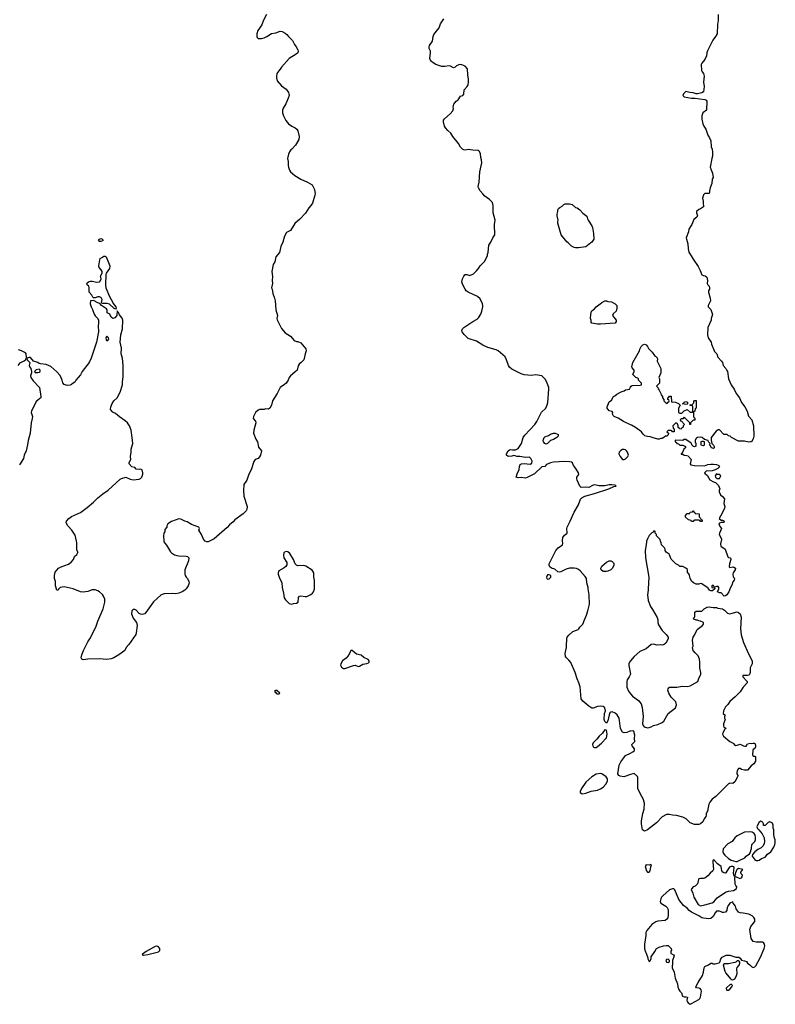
# Model space of a CAD drawing. Header units: inches. Extents: x 1793441 to 1900654, y 320892 to 470514.
# Tile 67 of 99: x 1881685 to 1891969, y 383692 to 397101. Entities that reach past the tile are written whole.
import ezdxf

# ---------------------------------------------------------------- set-up
doc = ezdxf.new("R2010")
doc.units = ezdxf.units.IN
doc.header["$MEASUREMENT"] = 0
for name, color, linetype in [('B8388', 7, 'Continuous'), ('B8389', 7, 'Continuous'), ('B8398', 7, 'Continuous'), ('B8399', 7, 'Continuous')]:
    doc.layers.add(name, color=color, linetype=linetype)

msp = doc.modelspace()

# ---------------------------------------------------------------- linework, layer by layer
at = {"layer": 'B8388', "color": 5, "elevation": 220}
for points in [[(1883647, 390000), (1883648, 389990), (1883658, 389970), (1883683, 389943), (1883735, 389855), (1883750, 389838), (1883790, 389815), (1883823, 389803), (1883850, 389798), (1883950, 389795), (1883970, 389788), (1883988, 389770), (1883984, 389730), (1883933, 389610), (1883933, 389553), (1883937, 389530), (1883949, 389510), (1883970, 389489), (1883987, 389450), (1883990, 389430), (1883978, 389390), (1883950, 389351), (1883930, 389333), (1883897, 389310), (1883851, 389289), (1883810, 389283), (1883770, 389288), (1883650, 389284), (1883610, 389267), (1883505, 389175), (1883389, 389011), (1883350, 389001), (1883330, 389006), (1883310, 389016), (1883270, 389058), (1883252, 389070), (1883228, 389070), (1883209, 389050), (1883204, 389010), (1883230, 388949), (1883273, 388890), (1883284, 388850), (1883272, 388752), (1883265, 388730), (1883172, 388590), (1883132, 388550), (1883116, 388510), (1883035, 388450), (1882964, 388410), (1882930, 388398), (1882869, 388389), (1882770, 388398), (1882610, 388393), (1882550, 388384), (1882531, 388391), (1882523, 388410), (1882528, 388450), (1882553, 388510), (1882611, 388630), (1882637, 388670), (1882721, 388830), (1882748, 388910), (1882822, 389078), (1882845, 389170), (1882842, 389210), (1882827, 389250), (1882810, 389275), (1882770, 389310), (1882750, 389323), (1882710, 389336), (1882670, 389336), (1882610, 389315), (1882550, 389304), (1882510, 389308), (1882411, 389351), (1882290, 389378), (1882234, 389366), (1882214, 389346), (1882210, 389334), (1882190, 389334), (1882172, 389392), (1882171, 389449), (1882159, 389490), (1882159, 389530), (1882165, 389575), (1882211, 389630), (1882251, 389650), (1882350, 389686), (1882386, 389714), (1882415, 389750), (1882431, 389790), (1882464, 389816), (1882477, 389843), (1882478, 389850), (1882463, 389883), (1882460, 389980), (1882456, 390000)], [(1884267, 390000), (1884250, 389991), (1884230, 389991), (1884210, 389998), (1884208, 390000)], [(1890000, 387413), (1889991, 387411), (1889946, 387394), (1889910, 387390), (1889890, 387400), (1889862, 387450), (1889850, 387558), (1889842, 387590), (1889832, 387610), (1889815, 387635), (1889790, 387655), (1889750, 387673), (1889729, 387671), (1889719, 387661), (1889707, 387633), (1889690, 387552), (1889670, 387522), (1889650, 387542), (1889642, 387570), (1889645, 387650), (1889656, 387690), (1889650, 387731), (1889627, 387747), (1889590, 387753), (1889550, 387748), (1889490, 387724), (1889470, 387724), (1889430, 387751), (1889350, 387819), (1889328, 387850), (1889314, 388014), (1889296, 388070), (1889270, 388124), (1889247, 388210), (1889187, 388347), (1889160, 388380), (1889125, 388410), (1889114, 388430), (1889111, 388470), (1889127, 388550), (1889126, 388610), (1889131, 388631), (1889131, 388669), (1889138, 388690), (1889160, 388720), (1889211, 388769), (1889285, 388795), (1889297, 388803), (1889310, 388826), (1889350, 388868), (1889371, 388930), (1889401, 388990), (1889419, 389050), (1889438, 389142), (1889437, 389270), (1889421, 389350), (1889421, 389370), (1889402, 389430), (1889399, 389490), (1889380, 389520), (1889313, 389593), (1889292, 389612), (1889265, 389625), (1889232, 389632), (1889170, 389630), (1889123, 389617), (1889050, 389582), (1889030, 389577), (1889010, 389581), (1888970, 389618), (1888924, 389630), (1888902, 389650), (1888893, 389670), (1888893, 389690), (1888901, 389710), (1888982, 389870), (1889013, 389907), (1889071, 389950), (1889076, 389970), (1889073, 390000)], [(1890000, 388369), (1889985, 388350), (1889977, 388330), (1889975, 388305), (1889997, 388190), (1889979, 388150), (1889954, 388110), (1889948, 388090), (1889948, 388072), (1889950, 388010), (1889970, 387958), (1890000, 387921)], [(1890000, 386822), (1889909, 386791), (1889859, 386799), (1889841, 386810), (1889827, 386830), (1889844, 386950), (1889865, 386995), (1889896, 387030), (1889930, 387081), (1890000, 387114)]]:
    msp.add_lwpolyline(points, dxfattribs=at)
for points in [[(1885310, 389857), (1885289, 389851), (1885279, 389841), (1885273, 389810), (1885281, 389770), (1885322, 389710), (1885321, 389679), (1885306, 389654), (1885284, 389636), (1885210, 389594), (1885201, 389570), (1885203, 389550), (1885214, 389510), (1885253, 389430), (1885255, 389370), (1885277, 389290), (1885286, 389226), (1885302, 389202), (1885352, 389152), (1885370, 389144), (1885390, 389141), (1885410, 389148), (1885450, 389157), (1885475, 389170), (1885479, 389230), (1885491, 389249), (1885510, 389255), (1885570, 389244), (1885594, 389246), (1885647, 389273), (1885670, 389290), (1885685, 389310), (1885696, 389344), (1885698, 389390), (1885697, 389470), (1885690, 389510), (1885687, 389567), (1885676, 389590), (1885664, 389604), (1885580, 389660), (1885550, 389668), (1885470, 389665), (1885450, 389670), (1885432, 389690), (1885411, 389750), (1885362, 389830), (1885333, 389853)], [(1889670, 389584), (1889626, 389586), (1889598, 389610), (1889595, 389630), (1889610, 389658), (1889670, 389711), (1889706, 389730), (1889731, 389731), (1889750, 389722), (1889765, 389705), (1889771, 389691), (1889771, 389670), (1889751, 389630), (1889731, 389610), (1889690, 389589)], [(1888870, 389539), (1888857, 389510), (1888858, 389490), (1888870, 389481), (1888890, 389487), (1888913, 389510), (1888912, 389530), (1888890, 389539)], [(1886210, 388511), (1886190, 388510), (1886174, 388470), (1886150, 388431), (1886130, 388408), (1886076, 388370), (1886055, 388330), (1886053, 388310), (1886065, 388285), (1886090, 388267), (1886110, 388266), (1886230, 388308), (1886250, 388310), (1886290, 388294), (1886310, 388296), (1886356, 388324), (1886410, 388331), (1886430, 388340), (1886441, 388350), (1886440, 388370), (1886427, 388387), (1886370, 388416), (1886330, 388445), (1886270, 388460), (1886241, 388481)], [(1885190, 387966), (1885170, 387966), (1885154, 387950), (1885165, 387945), (1885174, 387930), (1885190, 387922), (1885210, 387922), (1885218, 387922), (1885226, 387930), (1885195, 387955)], [(1889650, 387428), (1889630, 387409), (1889615, 387385), (1889570, 387344), (1889538, 387302), (1889490, 387253), (1889482, 387230), (1889485, 387210), (1889494, 387194), (1889510, 387188), (1889530, 387191), (1889550, 387205), (1889603, 387250), (1889670, 387321), (1889679, 387370), (1889670, 387426)], [(1889590, 386834), (1889530, 386827), (1889471, 386790), (1889390, 386716), (1889331, 386630), (1889313, 386590), (1889315, 386575), (1889330, 386564), (1889350, 386560), (1889390, 386568), (1889465, 386595), (1889550, 386610), (1889590, 386626), (1889626, 386650), (1889661, 386690), (1889683, 386730), (1889683, 386763), (1889669, 386790), (1889610, 386829)], [(1883550, 384483), (1883530, 384478), (1883408, 384410), (1883351, 384370), (1883361, 384361), (1883370, 384359), (1883430, 384369), (1883573, 384407), (1883593, 384427), (1883592, 384452), (1883570, 384479)]]:
    msp.add_lwpolyline(points, close=True, dxfattribs=at)
at = {"layer": 'B8389', "color": 5, "elevation": 220}
for points in [[(1885045, 397170), (1885005, 397095), (1884981, 397030), (1884928, 396952), (1884912, 396910), (1884910, 396870), (1884916, 396856), (1884930, 396844), (1884974, 396846), (1885010, 396855), (1885048, 396872), (1885110, 396912), (1885170, 396921), (1885230, 396944), (1885259, 396939), (1885298, 396918), (1885320, 396900), (1885342, 396870), (1885396, 396816), (1885413, 396790), (1885424, 396764), (1885449, 396730), (1885469, 396690), (1885474, 396670), (1885469, 396650), (1885449, 396630), (1885350, 396573), (1885246, 396454), (1885230, 396426), (1885210, 396406), (1885186, 396370), (1885178, 396330), (1885180, 396310), (1885190, 396270), (1885250, 396199), (1885310, 396153), (1885343, 396110), (1885349, 396090), (1885352, 396070), (1885338, 396030), (1885307, 395953), (1885270, 395895), (1885262, 395870), (1885261, 395830), (1885273, 395790), (1885307, 395727), (1885343, 395683), (1885390, 395649), (1885435, 395630), (1885455, 395610), (1885470, 395586), (1885489, 395510), (1885484, 395470), (1885439, 395390), (1885390, 395338), (1885374, 395326), (1885357, 395303), (1885341, 395270), (1885329, 395210), (1885340, 395170), (1885338, 395110), (1885342, 395090), (1885358, 395050), (1885372, 395030), (1885430, 394978), (1885510, 394929), (1885602, 394890), (1885664, 394850), (1885699, 394790), (1885704, 394730), (1885702, 394710), (1885670, 394602), (1885649, 394571), (1885620, 394540), (1885576, 394464), (1885497, 394383), (1885430, 394326), (1885369, 394231), (1885318, 394202), (1885290, 394152), (1885265, 394070), (1885237, 394010), (1885219, 393930), (1885170, 393872), (1885156, 393804), (1885133, 393767), (1885115, 393670), (1885125, 393605), (1885119, 393550), (1885125, 393510), (1885114, 393450), (1885122, 393430), (1885129, 393370), (1885154, 393310), (1885161, 393270), (1885169, 393150), (1885192, 393072), (1885185, 393030), (1885189, 393011), (1885250, 392895), (1885296, 392836), (1885369, 392790), (1885422, 392730), (1885450, 392719), (1885470, 392719), (1885510, 392699), (1885578, 392618), (1885584, 392590), (1885569, 392550), (1885550, 392467), (1885516, 392430), (1885489, 392410), (1885474, 392386), (1885459, 392330), (1885430, 392299), (1885369, 392250), (1885354, 392230), (1885337, 392190), (1885310, 392151), (1885290, 392131), (1885230, 392091), (1885190, 392010), (1885127, 391910), (1885112, 391850), (1885090, 391811), (1885070, 391796), (1885030, 391801), (1885010, 391791), (1884950, 391791), (1884930, 391781), (1884895, 391750), (1884865, 391695), (1884864, 391670), (1884895, 391635), (1884900, 391610), (1884870, 391510), (1884868, 391470), (1884898, 391390), (1884923, 391350), (1884937, 391277), (1884975, 391230), (1884961, 391170), (1884950, 391146), (1884930, 391127), (1884890, 391111), (1884870, 391082), (1884834, 390970), (1884803, 390910), (1884777, 390830), (1884736, 390770), (1884732, 390690), (1884737, 390610), (1884779, 390470), (1884775, 390430), (1884766, 390410), (1884725, 390370), (1884611, 390289), (1884590, 390263), (1884540, 390220), (1884510, 390185), (1884330, 390031), (1884267, 390000)], [(1889073, 390000), (1889072, 390010), (1889078, 390050), (1889098, 390082), (1889134, 390110), (1889130, 390170), (1889134, 390190), (1889176, 390270), (1889230, 390393), (1889290, 390494), (1889319, 390570), (1889336, 390590), (1889377, 390610), (1889510, 390646), (1889702, 390710), (1889770, 390742), (1889804, 390750), (1889790, 390760), (1889744, 390764), (1889710, 390765), (1889650, 390754), (1889570, 390752), (1889510, 390764), (1889490, 390760), (1889430, 390732), (1889386, 390734), (1889328, 390728), (1889309, 390750), (1889271, 390830), (1889267, 390850), (1889267, 390870), (1889294, 390906), (1889291, 390930), (1889255, 390990), (1889223, 391030), (1889210, 391065), (1889194, 391074), (1889170, 391081), (1889103, 391083), (1888950, 391075), (1888910, 391065), (1888856, 391044), (1888830, 391016), (1888790, 391011), (1888690, 390916), (1888590, 390864), (1888570, 390857), (1888510, 390865), (1888470, 390861), (1888442, 390870), (1888461, 390930), (1888484, 390970), (1888486, 391014), (1888498, 391042), (1888514, 391050), (1888550, 391056), (1888633, 391047), (1888657, 391063), (1888659, 391090), (1888643, 391123), (1888622, 391142), (1888570, 391139), (1888490, 391151), (1888452, 391152), (1888430, 391162), (1888410, 391165), (1888383, 391157), (1888332, 391152), (1888312, 391170), (1888312, 391190), (1888332, 391230), (1888350, 391242), (1888370, 391249), (1888390, 391244), (1888435, 391245), (1888470, 391262), (1888516, 391330), (1888539, 391410), (1888559, 391441), (1888698, 391590), (1888723, 391630), (1888771, 391730), (1888786, 391754), (1888848, 391812), (1888866, 391854), (1888874, 391886), (1888887, 392070), (1888886, 392090), (1888865, 392150), (1888840, 392200), (1888816, 392230), (1888790, 392250), (1888710, 392263), (1888650, 392257), (1888550, 392266), (1888510, 392279), (1888381, 392341), (1888350, 392368), (1888337, 392390), (1888310, 392470), (1888290, 392510), (1888195, 392590), (1888170, 392605), (1888055, 392635), (1887987, 392667), (1887903, 392723), (1887790, 392757), (1887733, 392813), (1887707, 392850), (1887703, 392870), (1887710, 392889), (1887730, 392908), (1887850, 392990), (1887910, 393024), (1887930, 393042), (1887959, 393090), (1887974, 393130), (1887987, 393190), (1887987, 393210), (1887984, 393230), (1887950, 393301), (1887917, 393330), (1887789, 393389), (1887763, 393410), (1887746, 393430), (1887710, 393498), (1887704, 393530), (1887711, 393570), (1887730, 393609), (1887750, 393629), (1887770, 393629), (1887810, 393615), (1887860, 393640), (1887901, 393679), (1887930, 393710), (1887953, 393747), (1888016, 393810), (1888052, 393890), (1888053, 393907), (1888062, 393930), (1888071, 394030), (1888098, 394070), (1888126, 394130), (1888151, 394170), (1888146, 394310), (1888155, 394370), (1888131, 394470), (1888131, 394571), (1888118, 394610), (1888081, 394650), (1888016, 394696), (1887990, 394731), (1887951, 394771), (1887931, 394810), (1887927, 394830), (1887939, 394890), (1887948, 395030), (1887973, 395150), (1887971, 395191), (1887962, 395222), (1887955, 395275), (1887945, 395305), (1887930, 395318), (1887920, 395320), (1887850, 395323), (1887790, 395334), (1887750, 395325), (1887730, 395328), (1887710, 395339), (1887684, 395364), (1887655, 395415), (1887578, 395510), (1887553, 395553), (1887513, 395590), (1887480, 395630), (1887468, 395650), (1887451, 395710), (1887455, 395730), (1887468, 395752), (1887542, 395818), (1887579, 395861), (1887587, 395890), (1887584, 395910), (1887587, 395930), (1887595, 395950), (1887626, 395990), (1887651, 396010), (1887683, 396057), (1887714, 396070), (1887730, 396086), (1887735, 396145), (1887776, 396190), (1887787, 396213), (1887794, 396250), (1887793, 396290), (1887782, 396350), (1887781, 396430), (1887748, 396468), (1887704, 396484), (1887670, 396489), (1887630, 396474), (1887610, 396456), (1887590, 396447), (1887550, 396469), (1887532, 396472), (1887470, 396461), (1887430, 396462), (1887350, 396492), (1887310, 396513), (1887289, 396530), (1887276, 396550), (1887269, 396570), (1887278, 396650), (1887274, 396674), (1887259, 396710), (1887257, 396730), (1887264, 396750), (1887304, 396810), (1887313, 396870), (1887323, 396897), (1887395, 396990), (1887414, 397046), (1887458, 397110)], [(1882456, 390000), (1882439, 390079), (1882393, 390150), (1882339, 390210), (1882319, 390250), (1882323, 390270), (1882355, 390310), (1882390, 390337), (1882510, 390390), (1882602, 390458), (1882689, 390531), (1882749, 390591), (1882816, 390644), (1882890, 390693), (1883050, 390844), (1883070, 390854), (1883130, 390869), (1883190, 390845), (1883230, 390836), (1883310, 390845), (1883330, 390854), (1883346, 390870), (1883359, 390910), (1883361, 390930), (1883350, 390971), (1883330, 390981), (1883310, 390975), (1883270, 390978), (1883250, 391002), (1883210, 391011), (1883176, 391050), (1883176, 391070), (1883196, 391110), (1883191, 391150), (1883203, 391210), (1883203, 391250), (1883223, 391330), (1883216, 391410), (1883201, 391510), (1883177, 391570), (1883150, 391611), (1883118, 391638), (1883041, 391690), (1882990, 391736), (1882950, 391756), (1882921, 391790), (1882924, 391830), (1882944, 391876), (1882965, 391910), (1883011, 391950), (1883051, 392030), (1883083, 392130), (1883083, 392170), (1883095, 392235), (1883091, 392311), (1883095, 392390), (1883084, 392490), (1883067, 392550), (1883068, 392628), (1883063, 392670), (1883051, 392710), (1883061, 392810), (1883083, 392890), (1883090, 393010), (1883077, 393037), (1883042, 393082), (1883030, 393114), (1883018, 393118), (1883010, 393134), (1883006, 393070), (1882978, 393042), (1882950, 393033), (1882931, 393051), (1882912, 393092), (1882877, 393110), (1882874, 393150), (1882864, 393164), (1882796, 393210), (1882776, 393236), (1882750, 393245), (1882690, 393278), (1882646, 393270), (1882642, 393230), (1882655, 393190), (1882676, 393156), (1882697, 393090), (1882710, 393069), (1882749, 393030), (1882755, 393010), (1882757, 392970), (1882753, 392930), (1882759, 392850), (1882732, 392710), (1882657, 392490), (1882629, 392431), (1882534, 392310), (1882510, 392262), (1882448, 392190), (1882435, 392165), (1882410, 392152), (1882390, 392132), (1882370, 392125), (1882330, 392118), (1882290, 392132), (1882270, 392154), (1882261, 392190), (1882234, 392254), (1882190, 392305), (1882110, 392378), (1882044, 392404), (1881967, 392413), (1881950, 392418), (1881931, 392431), (1881872, 392450), (1881830, 392501), (1881810, 392501), (1881790, 392492), (1881778, 392498), (1881771, 392550), (1881763, 392563), (1881710, 392591), (1881670, 392605)], [(1881665, 392390), (1881690, 392429), (1881744, 392456), (1881766, 392474), (1881770, 392486), (1881782, 392482), (1881786, 392470), (1881824, 392430), (1881814, 392390), (1881822, 392370), (1881837, 392350), (1881845, 392310), (1881845, 392290), (1881833, 392250), (1881837, 392230), (1881870, 392184), (1881952, 392092), (1881974, 391970), (1881970, 391950), (1881960, 391940), (1881925, 391915), (1881910, 391899), (1881845, 391770), (1881842, 391750), (1881857, 391697), (1881855, 391670), (1881842, 391610), (1881827, 391470), (1881798, 391370), (1881791, 391309), (1881772, 391230), (1881746, 391170), (1881734, 391126), (1881681, 391039)], [(1890000, 391584), (1889902, 391630), (1889830, 391675), (1889775, 391695), (1889762, 391710), (1889755, 391730), (1889758, 391750), (1889750, 391766), (1889710, 391775), (1889682, 391810), (1889681, 391830), (1889710, 391896), (1889741, 391919), (1889769, 391970), (1889784, 391976), (1889810, 392002), (1889870, 392032), (1889910, 392045), (1889930, 392058), (1889986, 392070), (1890000, 392098)], [(1884208, 390000), (1884186, 390026), (1884158, 390090), (1884122, 390150), (1884131, 390170), (1884122, 390190), (1884025, 390225), (1883962, 390262), (1883934, 390270), (1883877, 390297), (1883850, 390302), (1883750, 390265), (1883703, 390237), (1883686, 390210), (1883686, 390190), (1883660, 390160), (1883658, 390130), (1883648, 390110), (1883642, 390070), (1883647, 390000)]]:
    msp.add_lwpolyline(points, dxfattribs=at)
at = {"layer": 'B8389', "color": 5}
for points, elevation in [([(1889250, 393994), (1889230, 393999), (1889197, 394017), (1889150, 394062), (1889130, 394075), (1889054, 394170), (1889009, 394329), (1889009, 394351), (1889015, 394370), (1888998, 394430), (1888998, 394450), (1889009, 394490), (1889009, 394511), (1889018, 394530), (1889035, 394545), (1889070, 394562), (1889090, 394582), (1889110, 394591), (1889170, 394591), (1889202, 394582), (1889250, 394545), (1889270, 394538), (1889310, 394511), (1889350, 394465), (1889405, 394425), (1889411, 394390), (1889421, 394370), (1889473, 394293), (1889481, 394270), (1889496, 394190), (1889498, 394110), (1889471, 394069), (1889457, 394063), (1889390, 394009), (1889290, 393994)], 220), ([(1882770, 394078), (1882758, 394090), (1882770, 394112), (1882790, 394122), (1882812, 394110), (1882814, 394090), (1882810, 394088), (1882790, 394078)], 220), ([(1882990, 393158), (1882970, 393169), (1882905, 393225), (1882874, 393234), (1882817, 393237), (1882802, 393242), (1882799, 393250), (1882805, 393290), (1882798, 393310), (1882790, 393319), (1882770, 393326), (1882750, 393326), (1882710, 393313), (1882690, 393314), (1882681, 393321), (1882665, 393350), (1882629, 393389), (1882632, 393452), (1882624, 393470), (1882601, 393490), (1882597, 393510), (1882603, 393517), (1882622, 393530), (1882650, 393540), (1882670, 393542), (1882735, 393525), (1882770, 393530), (1882781, 393539), (1882792, 393570), (1882785, 393610), (1882807, 393650), (1882807, 393670), (1882795, 393695), (1882764, 393724), (1882762, 393750), (1882774, 393830), (1882782, 393850), (1882813, 393867), (1882830, 393882), (1882850, 393882), (1882862, 393870), (1882912, 393750), (1882905, 393710), (1882861, 393650), (1882856, 393630), (1882853, 393490), (1882859, 393450), (1882907, 393330), (1882951, 393250), (1882955, 393235), (1882991, 393190), (1882998, 393170)], 220), ([(1889550, 392953), (1889470, 392969), (1889463, 392983), (1889462, 393010), (1889455, 393030), (1889456, 393084), (1889468, 393130), (1889489, 393151), (1889510, 393162), (1889530, 393192), (1889586, 393230), (1889606, 393250), (1889650, 393272), (1889670, 393272), (1889690, 393262), (1889740, 393260), (1889790, 393232), (1889812, 393210), (1889812, 393172), (1889802, 393130), (1889763, 393097), (1889751, 393070), (1889802, 393010), (1889805, 392990), (1889790, 392969), (1889590, 392953)], 220), ([(1882870, 392789), (1882861, 392779), (1882859, 392770), (1882862, 392742), (1882870, 392727), (1882890, 392739), (1882899, 392750), (1882892, 392770), (1882878, 392778)], 220), ([(1881950, 392341), (1881908, 392332), (1881885, 392310), (1881897, 392297), (1881930, 392294), (1881950, 392299), (1881965, 392310), (1881964, 392330)], 220), ([(1888850, 391322), (1888830, 391328), (1888815, 391350), (1888809, 391370), (1888822, 391410), (1888830, 391418), (1888883, 391437), (1888910, 391458), (1888950, 391471), (1888974, 391470), (1889014, 391450), (1889014, 391430), (1888994, 391410), (1888950, 391382), (1888910, 391368), (1888870, 391328)], 220), ([(1889910, 391249), (1889890, 391249), (1889865, 391235), (1889846, 391210), (1889838, 391190), (1889857, 391150), (1889890, 391111), (1889910, 391111), (1889930, 391121), (1889964, 391150), (1889969, 391170), (1889958, 391210), (1889945, 391230), (1889930, 391243)], 240)]:
    msp.add_lwpolyline(points, close=True, dxfattribs=dict(at, elevation=elevation))
at = {"layer": 'B8398', "color": 5, "elevation": 220}
for points in [[(1890218, 390000), (1890214, 389990), (1890213, 389947), (1890199, 389870), (1890202, 389770), (1890247, 389510), (1890237, 389350), (1890239, 389330), (1890230, 389270), (1890238, 389190), (1890269, 389109), (1890299, 389070), (1890360, 388960), (1890369, 388930), (1890369, 388890), (1890381, 388861), (1890430, 388782), (1890485, 388730), (1890509, 388690), (1890509, 388670), (1890479, 388610), (1890455, 388590), (1890430, 388585), (1890410, 388588), (1890363, 388583), (1890310, 388597), (1890278, 388590), (1890210, 388535), (1890125, 388495), (1890049, 388430), (1890000, 388369)], [(1891233, 390000), (1891228, 389992), (1891224, 389956), (1891229, 389930), (1891288, 389890), (1891325, 389785), (1891330, 389778), (1891358, 389770), (1891362, 389750), (1891344, 389690), (1891342, 389650), (1891350, 389642), (1891390, 389649), (1891406, 389646), (1891429, 389630), (1891424, 389610), (1891395, 389570), (1891389, 389551), (1891395, 389515), (1891410, 389498), (1891413, 389487), (1891408, 389470), (1891393, 389447), (1891379, 389401), (1891359, 389370), (1891336, 389310), (1891309, 389270), (1891290, 389254), (1891271, 389251), (1891230, 389294), (1891210, 389294), (1891182, 389310), (1891202, 389350), (1891202, 389370), (1891190, 389382), (1891170, 389382), (1891150, 389374), (1891138, 389378), (1891130, 389394), (1891110, 389394), (1891106, 389390), (1891107, 389367), (1891142, 389362), (1891146, 389350), (1891116, 389324), (1891090, 389322), (1891074, 389330), (1891057, 389357), (1891042, 389370), (1890970, 389418), (1890950, 389422), (1890930, 389412), (1890890, 389412), (1890854, 389430), (1890830, 389454), (1890810, 389494), (1890802, 389530), (1890792, 389552), (1890774, 389570), (1890773, 389613), (1890753, 389633), (1890710, 389654), (1890670, 389654), (1890653, 389673), (1890614, 389690), (1890550, 389754), (1890530, 389814), (1890524, 389824), (1890482, 389850), (1890472, 389870), (1890471, 389891), (1890462, 389910), (1890422, 389950), (1890417, 389977), (1890408, 390000)], [(1890000, 387921), (1890026, 387890), (1890109, 387829), (1890143, 387783), (1890155, 387735), (1890171, 387610), (1890161, 387510), (1890169, 387490), (1890184, 387470), (1890230, 387456), (1890250, 387461), (1890279, 387470), (1890311, 387490), (1890370, 387504), (1890428, 387530), (1890452, 387550), (1890510, 387650), (1890611, 387730), (1890623, 387770), (1890615, 387810), (1890553, 387873), (1890519, 387930), (1890507, 387970), (1890511, 387990), (1890519, 388001), (1890531, 388009), (1890548, 388012), (1890630, 388012), (1890704, 388024), (1890770, 388018), (1890810, 388030), (1890916, 388090), (1890928, 388130), (1890955, 388190), (1890957, 388210), (1890943, 388270), (1890944, 388350), (1890937, 388390), (1890918, 388438), (1890877, 388477), (1890851, 388510), (1890842, 388550), (1890851, 388570), (1890842, 388650), (1890851, 388690), (1890870, 388718), (1890904, 388796), (1890978, 388850), (1890992, 388870), (1890994, 388890), (1890951, 388911), (1890930, 388912), (1890910, 388922), (1890890, 388922), (1890858, 388938), (1890854, 388950), (1890874, 388970), (1890874, 389030), (1890893, 389047), (1890970, 389046), (1891001, 389079), (1891040, 389100), (1891070, 389105), (1891125, 389095), (1891170, 389094), (1891187, 389087), (1891250, 389076), (1891279, 389059), (1891320, 389020), (1891349, 389009), (1891450, 389035), (1891470, 389029), (1891489, 389009), (1891504, 388964), (1891497, 388803), (1891505, 388725), (1891538, 388618), (1891604, 388464), (1891652, 388370), (1891655, 388330), (1891627, 388273), (1891626, 388210), (1891618, 388182), (1891610, 388175), (1891590, 388169), (1891528, 388170), (1891529, 388150), (1891584, 388090), (1891586, 388070), (1891531, 388009), (1891490, 387947), (1891422, 387878), (1891350, 387815), (1891325, 387775), (1891290, 387741), (1891264, 387690), (1891258, 387650), (1891286, 387630), (1891278, 387610), (1891278, 387590), (1891288, 387570), (1891264, 387510), (1891266, 387486), (1891270, 387468), (1891290, 387458), (1891295, 387450), (1891281, 387439), (1891253, 387390), (1891249, 387370), (1891264, 387344), (1891350, 387273), (1891403, 387243), (1891410, 387229), (1891430, 387218), (1891450, 387219), (1891490, 387235), (1891538, 387210), (1891554, 387206), (1891571, 387209), (1891590, 387241), (1891630, 387249), (1891650, 387242), (1891670, 387248), (1891690, 387246), (1891700, 387220), (1891700, 387200), (1891690, 387174), (1891670, 387162), (1891662, 387150), (1891658, 387090), (1891668, 387070), (1891689, 387069), (1891699, 387059), (1891699, 387001), (1891675, 386965), (1891641, 386939), (1891590, 386882), (1891550, 386881), (1891510, 386891), (1891490, 386905), (1891470, 386902), (1891450, 386871), (1891444, 386850), (1891445, 386830), (1891457, 386810), (1891455, 386790), (1891419, 386721), (1891390, 386699), (1891350, 386704), (1891330, 386695), (1891160, 386520), (1891110, 386485), (1891077, 386443), (1891064, 386416), (1891049, 386350), (1891049, 386330), (1891029, 386290), (1891029, 386270), (1891022, 386250), (1891000, 386220), (1890983, 386177), (1890950, 386151), (1890930, 386142), (1890870, 386142), (1890810, 386165), (1890757, 386217), (1890710, 386242), (1890623, 386263), (1890570, 386268), (1890530, 386278), (1890490, 386277), (1890430, 386245), (1890350, 386165), (1890230, 386067), (1890190, 386051), (1890162, 386070), (1890148, 386148), (1890148, 386192), (1890168, 386290), (1890186, 386350), (1890188, 386430), (1890172, 386492), (1890133, 386553), (1890099, 386630), (1890100, 386780), (1890093, 386793), (1890050, 386834), (1890030, 386832), (1890000, 386822)], [(1890000, 387114), (1890030, 387129), (1890051, 387150), (1890054, 387170), (1890023, 387210), (1890015, 387230), (1890057, 387270), (1890053, 387313), (1890056, 387356), (1890045, 387405), (1890030, 387418), (1890000, 387413)]]:
    msp.add_lwpolyline(points, dxfattribs=at)
for points in [[(1891770, 386184), (1891747, 386170), (1891719, 386110), (1891726, 386086), (1891745, 386070), (1891792, 386012), (1891817, 385957), (1891822, 385910), (1891817, 385883), (1891802, 385850), (1891777, 385823), (1891730, 385799), (1891691, 385770), (1891658, 385730), (1891652, 385710), (1891696, 385656), (1891710, 385651), (1891730, 385650), (1891750, 385657), (1891781, 385679), (1891830, 385697), (1891865, 385735), (1891909, 385770), (1891949, 385830), (1891964, 385870), (1891969, 385890), (1891969, 385930), (1891955, 385970), (1891949, 386009), (1891949, 386070), (1891942, 386090), (1891942, 386130), (1891930, 386158), (1891896, 386176), (1891890, 386178), (1891870, 386168), (1891830, 386126), (1891810, 386126), (1891809, 386150), (1891799, 386170), (1891790, 386179)], [(1891630, 386039), (1891550, 386034), (1891450, 385986), (1891420, 385960), (1891383, 385910), (1891322, 385878), (1891261, 385810), (1891256, 385770), (1891264, 385744), (1891281, 385721), (1891330, 385678), (1891370, 385657), (1891430, 385637), (1891450, 385638), (1891470, 385647), (1891553, 385687), (1891573, 385710), (1891617, 385743), (1891625, 385755), (1891644, 385816), (1891650, 385870), (1891689, 385910), (1891698, 385930), (1891700, 385970), (1891694, 385994), (1891680, 386020), (1891656, 386036)], [(1891130, 385658), (1891119, 385650), (1891117, 385630), (1891128, 385530), (1891118, 385510), (1891082, 385478), (1891050, 385440), (1891010, 385411), (1890990, 385404), (1890950, 385407), (1890930, 385401), (1890923, 385390), (1890908, 385332), (1890877, 385303), (1890852, 385290), (1890832, 385270), (1890826, 385254), (1890847, 385207), (1890861, 385150), (1890921, 385050), (1890950, 385033), (1891010, 385045), (1891110, 385072), (1891132, 385088), (1891179, 385141), (1891290, 385219), (1891330, 385234), (1891399, 385241), (1891425, 385255), (1891440, 385270), (1891445, 385290), (1891430, 385309), (1891421, 385330), (1891418, 385422), (1891426, 385434), (1891486, 385406), (1891510, 385413), (1891520, 385430), (1891521, 385450), (1891505, 385470), (1891501, 385490), (1891528, 385530), (1891470, 385541), (1891451, 385530), (1891442, 385518), (1891423, 385470), (1891418, 385442), (1891410, 385438), (1891399, 385479), (1891409, 385549), (1891403, 385563), (1891390, 385570), (1891370, 385570), (1891350, 385563), (1891330, 385541), (1891296, 385484), (1891290, 385480), (1891270, 385481), (1891256, 385490), (1891241, 385510), (1891230, 385570), (1891184, 385604), (1891141, 385650)], [(1890275, 385595), (1890252, 385588), (1890210, 385593), (1890196, 385570), (1890218, 385510), (1890230, 385492), (1890250, 385492), (1890268, 385510), (1890275, 385565), (1890286, 385590)], [(1890570, 385266), (1890528, 385250), (1890440, 385170), (1890422, 385150), (1890411, 385130), (1890401, 385090), (1890412, 385070), (1890478, 385030), (1890496, 385010), (1890506, 384990), (1890511, 384970), (1890511, 384911), (1890505, 384870), (1890492, 384850), (1890470, 384835), (1890370, 384825), (1890345, 384815), (1890290, 384779), (1890222, 384698), (1890208, 384670), (1890207, 384630), (1890187, 384510), (1890187, 384450), (1890191, 384430), (1890217, 384377), (1890233, 384327), (1890233, 384313), (1890250, 384274), (1890262, 384278), (1890278, 384310), (1890280, 384340), (1890328, 384410), (1890350, 384451), (1890390, 384471), (1890446, 384490), (1890490, 384492), (1890512, 384492), (1890550, 384454), (1890554, 384430), (1890545, 384415), (1890545, 384390), (1890550, 384382), (1890584, 384364), (1890592, 384350), (1890571, 384290), (1890571, 384230), (1890565, 384215), (1890565, 384190), (1890591, 384130), (1890605, 384050), (1890636, 383970), (1890643, 383930), (1890655, 383895), (1890670, 383872), (1890691, 383850), (1890705, 383805), (1890730, 383792), (1890756, 383796), (1890772, 383790), (1890766, 383750), (1890771, 383730), (1890785, 383710), (1890810, 383692), (1890830, 383705), (1890930, 383756), (1890944, 383770), (1890952, 383788), (1890965, 383870), (1890959, 383890), (1890946, 383906), (1890930, 383914), (1890898, 383918), (1890889, 383930), (1890919, 383990), (1890977, 384083), (1890992, 384130), (1891001, 384190), (1891010, 384206), (1891058, 384230), (1891090, 384254), (1891110, 384254), (1891125, 384245), (1891150, 384241), (1891203, 384257), (1891214, 384266), (1891229, 384311), (1891245, 384335), (1891301, 384359), (1891330, 384363), (1891350, 384361), (1891430, 384335), (1891474, 384334), (1891490, 384322), (1891511, 384291), (1891550, 384285), (1891575, 384275), (1891592, 384250), (1891622, 384230), (1891650, 384202), (1891670, 384192), (1891690, 384202), (1891703, 384217), (1891767, 384333), (1891816, 384450), (1891825, 384490), (1891824, 384510), (1891810, 384534), (1891798, 384538), (1891710, 384540), (1891670, 384549), (1891641, 384590), (1891623, 384710), (1891637, 384750), (1891690, 384819), (1891691, 384850), (1891676, 384876), (1891655, 384895), (1891610, 384918), (1891530, 384935), (1891490, 384937), (1891470, 384947), (1891438, 384990), (1891429, 385030), (1891395, 385070), (1891390, 385086), (1891350, 385069), (1891330, 385042), (1891316, 385010), (1891311, 384970), (1891290, 384949), (1891270, 384942), (1891250, 384942), (1891233, 384953), (1891210, 384959), (1891170, 384962), (1891150, 384939), (1891124, 384890), (1891090, 384859), (1891066, 384854), (1890990, 384863), (1890970, 384870), (1890930, 384898), (1890830, 384947), (1890797, 384970), (1890770, 384999), (1890719, 385039), (1890658, 385118), (1890601, 385250), (1890590, 385263)], [(1890510, 384309), (1890490, 384303), (1890480, 384290), (1890490, 384264), (1890510, 384261), (1890529, 384270), (1890529, 384290)], [(1891450, 384284), (1891434, 384266), (1891420, 384260), (1891330, 384245), (1891276, 384244), (1891258, 384230), (1891283, 384143), (1891296, 384116), (1891360, 384040), (1891370, 384032), (1891390, 384026), (1891419, 384041), (1891436, 384070), (1891448, 384110), (1891444, 384176), (1891449, 384191), (1891481, 384230), (1891486, 384250), (1891485, 384265), (1891478, 384278), (1891470, 384282)], [(1891370, 383965), (1891350, 383956), (1891310, 383923), (1891302, 383910), (1891304, 383890), (1891310, 383884), (1891330, 383886), (1891350, 383900), (1891376, 383930), (1891387, 383950), (1891379, 383959)]]:
    msp.add_lwpolyline(points, close=True, dxfattribs=at)
at = {"layer": 'B8399', "color": 5, "elevation": 220}
for points in [[(1891191, 397170), (1891192, 397090), (1891183, 397037), (1891177, 396910), (1891156, 396870), (1891119, 396821), (1891044, 396676), (1891035, 396650), (1891031, 396609), (1891010, 396559), (1890970, 396510), (1890961, 396490), (1890963, 396410), (1890973, 396390), (1890991, 396370), (1891003, 396330), (1890994, 396250), (1891002, 396190), (1890990, 396116), (1890970, 396104), (1890910, 396089), (1890890, 396089), (1890850, 396105), (1890807, 396107), (1890770, 396120), (1890750, 396122), (1890721, 396090), (1890712, 396070), (1890730, 396050), (1890830, 396033), (1890872, 396032), (1891010, 396013), (1891030, 396004), (1891039, 395990), (1891031, 395870), (1890983, 395830), (1890970, 395790), (1890968, 395748), (1890983, 395683), (1890998, 395650), (1891025, 395610), (1891049, 395530), (1891074, 395490), (1891090, 395450), (1891097, 395370), (1891110, 395338), (1891116, 395290), (1891116, 395244), (1891105, 395210), (1891084, 395090), (1891094, 395054), (1891115, 395010), (1891122, 394950), (1891109, 394930), (1891103, 394870), (1891081, 394810), (1891074, 394770), (1891075, 394750), (1891067, 394733), (1891010, 394732), (1890990, 394714), (1890979, 394670), (1890989, 394630), (1890989, 394590), (1890994, 394570), (1890990, 394554), (1890950, 394525), (1890926, 394514), (1890898, 394490), (1890895, 394470), (1890909, 394430), (1890902, 394410), (1890861, 394379), (1890832, 394310), (1890792, 394250), (1890787, 394210), (1890758, 394130), (1890760, 394110), (1890780, 394050), (1890781, 393981), (1890794, 393934), (1890826, 393886), (1890850, 393838), (1890918, 393738), (1890945, 393685), (1890967, 393627), (1890990, 393615), (1891013, 393613), (1891035, 393595), (1891045, 393550), (1891041, 393510), (1891050, 393490), (1891067, 393470), (1891074, 393450), (1891072, 393430), (1891061, 393410), (1891058, 393390), (1891084, 393310), (1891087, 393270), (1891056, 393210), (1891057, 393190), (1891092, 393152), (1891112, 393088), (1891095, 393030), (1891095, 393010), (1891053, 392910), (1891046, 392810), (1891056, 392770), (1891094, 392710), (1891100, 392680), (1891142, 392582), (1891175, 392550), (1891187, 392507), (1891239, 392450), (1891249, 392430), (1891258, 392390), (1891295, 392350), (1891310, 392325), (1891317, 392310), (1891332, 392210), (1891369, 392130), (1891409, 392070), (1891437, 392010), (1891484, 391950), (1891510, 391888), (1891554, 391830), (1891584, 391770), (1891603, 391703), (1891649, 391650), (1891673, 391570), (1891678, 391430), (1891670, 391394), (1891647, 391353), (1891633, 391353), (1891610, 391345), (1891550, 391361), (1891470, 391362), (1891374, 391410), (1891354, 391430), (1891330, 391434), (1891312, 391452), (1891270, 391452), (1891210, 391514), (1891190, 391514), (1891163, 391497), (1891095, 391410), (1891095, 391375), (1891106, 391330), (1891130, 391308), (1891139, 391290), (1891139, 391270), (1891130, 391261), (1891102, 391270), (1891084, 391304), (1891074, 391310), (1891082, 391330), (1891062, 391350), (1891054, 391370), (1891004, 391384), (1890974, 391410), (1890957, 391417), (1890910, 391412), (1890896, 391404), (1890888, 391392), (1890878, 391370), (1890878, 391350), (1890887, 391327), (1890887, 391293), (1890870, 391285), (1890854, 391290), (1890834, 391310), (1890830, 391334), (1890810, 391342), (1890750, 391385), (1890730, 391385), (1890710, 391372), (1890607, 391373), (1890606, 391350), (1890622, 391342), (1890627, 391327), (1890650, 391326), (1890670, 391306), (1890710, 391308), (1890746, 391290), (1890746, 391270), (1890726, 391250), (1890702, 391198), (1890686, 391190), (1890690, 391186), (1890710, 391186), (1890730, 391168), (1890767, 391167), (1890782, 391162), (1890786, 391150), (1890826, 391110), (1890809, 391050), (1890820, 391040), (1890871, 391029), (1891007, 391027), (1891050, 391043), (1891090, 391049), (1891130, 391047), (1891170, 391043), (1891190, 391036), (1891199, 391030), (1891208, 391010), (1891188, 390990), (1891150, 390971), (1891110, 390959), (1891030, 390951), (1891006, 390930), (1891016, 390916), (1891040, 390900), (1891076, 390836), (1891126, 390806), (1891157, 390797), (1891197, 390757), (1891215, 390710), (1891206, 390690), (1891206, 390670), (1891222, 390630), (1891249, 390609), (1891276, 390576), (1891269, 390510), (1891282, 390470), (1891277, 390450), (1891242, 390370), (1891206, 390310), (1891230, 390286), (1891250, 390286), (1891270, 390278), (1891275, 390270), (1891270, 390254), (1891230, 390254), (1891210, 390242), (1891202, 390230), (1891209, 390210), (1891235, 390170), (1891208, 390110), (1891206, 390090), (1891238, 390030), (1891238, 390010), (1891233, 390000)], [(1890000, 392098), (1890006, 392110), (1890020, 392120), (1890130, 392122), (1890146, 392130), (1890146, 392150), (1890106, 392190), (1890106, 392210), (1890098, 392218), (1890069, 392229), (1890028, 392270), (1890048, 392310), (1890048, 392330), (1890020, 392360), (1890015, 392375), (1890030, 392431), (1890122, 392590), (1890126, 392614), (1890142, 392650), (1890165, 392675), (1890190, 392682), (1890210, 392672), (1890230, 392652), (1890245, 392625), (1890295, 392575), (1890327, 392527), (1890351, 392510), (1890364, 392484), (1890362, 392450), (1890411, 392351), (1890412, 392290), (1890386, 392230), (1890392, 392210), (1890394, 392150), (1890354, 392110), (1890372, 392092), (1890373, 392073), (1890390, 392054), (1890412, 392012), (1890414, 391990), (1890434, 391970), (1890434, 391950), (1890454, 391930), (1890454, 391910), (1890490, 391874), (1890502, 391878), (1890507, 391893), (1890522, 391898), (1890526, 391910), (1890522, 391922), (1890506, 391930), (1890506, 391950), (1890522, 391958), (1890530, 391974), (1890550, 391974), (1890558, 391898), (1890610, 391892), (1890652, 391872), (1890673, 391853), (1890652, 391810), (1890653, 391753), (1890670, 391742), (1890696, 391744), (1890730, 391774), (1890770, 391792), (1890810, 391754), (1890842, 391758), (1890846, 391770), (1890846, 391830), (1890842, 391842), (1890810, 391846), (1890806, 391850), (1890810, 391854), (1890842, 391858), (1890846, 391870), (1890858, 391882), (1890860, 391900), (1890870, 391914), (1890890, 391914), (1890892, 391910), (1890892, 391810), (1890878, 391802), (1890874, 391770), (1890858, 391762), (1890854, 391750), (1890854, 391690), (1890872, 391672), (1890874, 391646), (1890850, 391646), (1890814, 391610), (1890814, 391590), (1890810, 391586), (1890806, 391590), (1890806, 391610), (1890780, 391640), (1890730, 391686), (1890710, 391666), (1890690, 391666), (1890674, 391650), (1890678, 391638), (1890693, 391633), (1890734, 391590), (1890714, 391570), (1890714, 391550), (1890698, 391542), (1890690, 391526), (1890667, 391527), (1890662, 391542), (1890647, 391547), (1890646, 391570), (1890636, 391596), (1890630, 391606), (1890610, 391606), (1890574, 391570), (1890578, 391538), (1890594, 391530), (1890594, 391490), (1890590, 391486), (1890570, 391486), (1890562, 391502), (1890550, 391506), (1890510, 391506), (1890494, 391490), (1890514, 391470), (1890513, 391447), (1890492, 391428), (1890473, 391427), (1890454, 391410), (1890430, 391398), (1890410, 391398), (1890390, 391389), (1890370, 391389), (1890291, 391409), (1890270, 391419), (1890230, 391424), (1890195, 391435), (1890170, 391458), (1890149, 391490), (1890066, 391546), (1890010, 391579), (1890000, 391584)], [(1890408, 390000), (1890400, 390020), (1890354, 390070), (1890352, 390092), (1890334, 390110), (1890334, 390130), (1890330, 390134), (1890310, 390134), (1890302, 390118), (1890290, 390114), (1890250, 390074), (1890228, 390030), (1890218, 390000)]]:
    msp.add_lwpolyline(points, dxfattribs=at)
for points in [[(1890750, 391858), (1890706, 391870), (1890722, 391878), (1890730, 391894), (1890750, 391902), (1890774, 391890), (1890774, 391870), (1890770, 391866)], [(1890990, 391358), (1890970, 391358), (1890954, 391350), (1890954, 391310), (1890990, 391302), (1891007, 391313), (1891006, 391350)], [(1891170, 390918), (1891152, 390890), (1891154, 390870), (1891173, 390853), (1891210, 390854), (1891226, 390890), (1891207, 390907), (1891188, 390908)], [(1890950, 390266), (1890942, 390282), (1890930, 390286), (1890870, 390286), (1890858, 390282), (1890853, 390267), (1890830, 390266), (1890822, 390282), (1890788, 390288), (1890747, 390327), (1890746, 390350), (1890770, 390374), (1890802, 390378), (1890810, 390394), (1890842, 390398), (1890846, 390410), (1890852, 390412), (1890858, 390398), (1890874, 390390), (1890878, 390378), (1890933, 390373), (1890934, 390330), (1890950, 390314), (1890954, 390294), (1890972, 390290), (1890974, 390270), (1890970, 390266)]]:
    msp.add_lwpolyline(points, close=True, dxfattribs=at)

doc.saveas('drawing.dxf')
